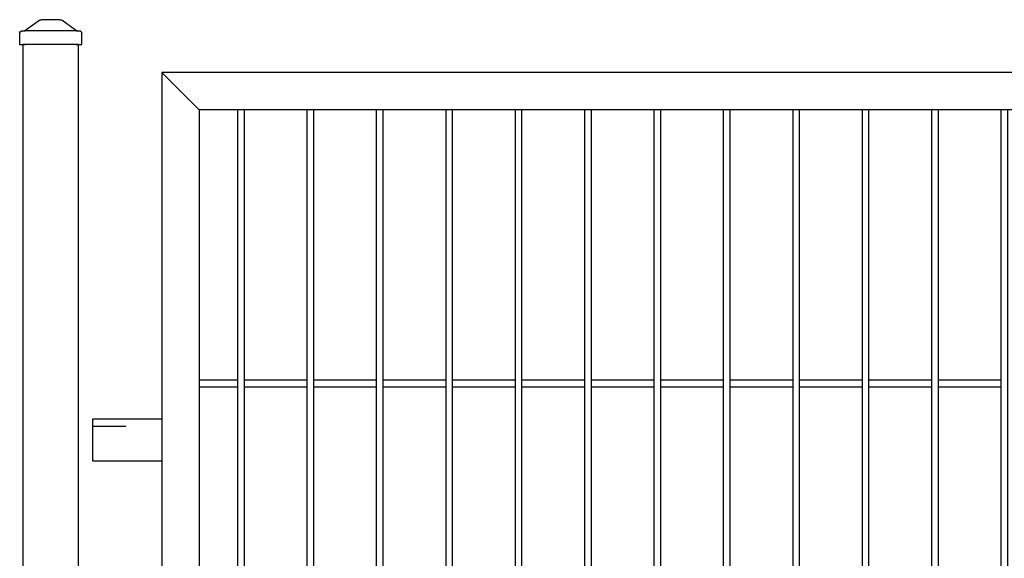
# Model space of a CAD drawing. Header units: inches. Extents: x 43593 to 117387, y -66787 to -26237.
# Tile 8 of 256: x 48715 to 48786, y -33574 to -33535. Entities that reach past the tile are written whole.
import ezdxf

# ---------------------------------------------------------------- set-up
doc = ezdxf.new("R2010")
doc.units = ezdxf.units.IN
doc.header["$MEASUREMENT"] = 0
doc.linetypes.add('ACAD_ISO03W100', pattern=[30, 12, -18])
doc.layers.get('0').update_dxf_attribs({"lineweight": 0})
doc.layers.add('AW OGRODZENIA', color=253, linetype='Continuous')

# ---------------------------------------------------------------- blocks, each defined once
blk = doc.blocks.new('daszek_80x80')
for p, q in [((-35.7, 20.8), (-15.8, 35.2)), ((-13.4, 36), (13.4, 36)), ((15.8, 35.2), (35.7, 20.8)), ((-44.8, 0), (-44.8, 16)), ((-36.8, 20), (-40.8, 20)), ((-36.8, 20), (36.8, 20)), ((40.7, 20), (36.8, 20)), ((44.8, 16), (44.8, 0)), ((-36.8, 0), (-44.8, 0)), ((-36.8, 0), (36.8, 0)), ((44.8, 0), (36.8, 0))]:
    blk.add_line(p, q)
for centre, start, end in [((-13.4, 32), 90, 126.0274), ((13.4, 32), 53.9726, 90), ((-40.8, 16), 90, 180), ((-38.1, 24), 270, 306.0274), ((38.1, 24), 233.9726, 270), ((40.7, 16), 0, 90)]:
    blk.add_arc(centre, 4, start, end)

msp = doc.modelspace()

# ---------------------------------------------------------------- linework, layer by layer
at = {"layer": 'AW OGRODZENIA'}
for p, q in [((48725.038, -33538.702), (48727.738, -33541.402)), ((48727.738, -33560.863), (48730.492, -33560.863)), ((48727.738, -33560.863), (48730.492, -33560.863)), ((48727.738, -33560.863), (48730.492, -33560.863)), ((48727.738, -33560.863), (48730.492, -33560.863)), ((48727.738, -33560.863), (48730.492, -33560.863)), ((48727.738, -33560.863), (48730.492, -33560.863)), ((48727.738, -33560.863), (48730.492, -33560.863)), ((48727.738, -33560.863), (48730.492, -33560.863)), ((48727.738, -33560.863), (48730.492, -33560.863)), ((48727.738, -33560.863), (48730.492, -33560.863)), ((48727.738, -33560.863), (48730.492, -33560.863)), ((48727.738, -33560.863), (48730.492, -33560.863)), ((48727.738, -33560.863), (48730.492, -33560.863)), ((48727.738, -33560.863), (48730.492, -33560.863)), ((48727.738, -33560.863), (48730.492, -33560.863)), ((48727.738, -33560.863), (48730.492, -33560.863)), ((48727.738, -33560.863), (48730.492, -33560.863)), ((48727.738, -33560.863), (48730.492, -33560.863)), ((48727.738, -33560.863), (48730.492, -33560.863)), ((48727.738, -33560.863), (48730.492, -33560.863)), ((48727.738, -33560.863), (48730.492, -33560.863)), ((48727.738, -33560.863), (48730.492, -33560.863)), ((48727.738, -33560.863), (48730.492, -33560.863)), ((48727.738, -33560.863), (48730.492, -33560.863)), ((48727.738, -33560.863), (48730.492, -33560.863)), ((48727.738, -33561.363), (48730.492, -33561.363)), ((48727.738, -33561.363), (48730.492, -33561.363)), ((48727.738, -33561.363), (48730.492, -33561.363)), ((48727.738, -33561.363), (48730.492, -33561.363)), ((48727.738, -33561.363), (48730.492, -33561.363)), ((48727.738, -33561.363), (48730.492, -33561.363)), ((48727.738, -33561.363), (48730.492, -33561.363)), ((48727.738, -33561.363), (48730.492, -33561.363)), ((48727.738, -33561.363), (48730.492, -33561.363)), ((48727.738, -33561.363), (48730.492, -33561.363)), ((48727.738, -33561.363), (48730.492, -33561.363)), ((48727.738, -33561.363), (48730.492, -33561.363)), ((48727.738, -33561.363), (48730.492, -33561.363)), ((48727.738, -33561.363), (48730.492, -33561.363)), ((48727.738, -33561.363), (48730.492, -33561.363)), ((48727.738, -33561.363), (48730.492, -33561.363)), ((48727.738, -33561.363), (48730.492, -33561.363)), ((48727.738, -33561.363), (48730.492, -33561.363)), ((48727.738, -33561.363), (48730.492, -33561.363)), ((48727.738, -33561.363), (48730.492, -33561.363)), ((48727.738, -33561.363), (48730.492, -33561.363)), ((48727.738, -33561.363), (48730.492, -33561.363)), ((48727.738, -33561.363), (48730.492, -33561.363)), ((48727.738, -33561.363), (48730.492, -33561.363)), ((48727.738, -33561.363), (48730.492, -33561.363)), ((48730.988, -33560.863), (48735.492, -33560.863)), ((48730.988, -33560.863), (48735.492, -33560.863)), ((48730.988, -33560.863), (48735.492, -33560.863)), ((48730.988, -33560.863), (48735.492, -33560.863)), ((48730.988, -33560.863), (48735.492, -33560.863)), ((48730.988, -33560.863), (48735.492, -33560.863)), ((48730.988, -33560.863), (48735.492, -33560.863)), ((48730.988, -33560.863), (48735.492, -33560.863)), ((48730.988, -33560.863), (48735.492, -33560.863)), ((48730.988, -33560.863), (48735.492, -33560.863)), ((48730.988, -33560.863), (48735.492, -33560.863)), ((48730.988, -33560.863), (48735.492, -33560.863)), ((48730.988, -33560.863), (48735.492, -33560.863)), ((48730.988, -33560.863), (48735.492, -33560.863)), ((48730.988, -33560.863), (48735.492, -33560.863)), ((48730.988, -33560.863), (48735.492, -33560.863)), ((48730.988, -33560.863), (48735.492, -33560.863)), ((48730.988, -33560.863), (48735.492, -33560.863)), ((48730.988, -33560.863), (48735.492, -33560.863)), ((48730.988, -33560.863), (48735.492, -33560.863)), ((48730.988, -33560.863), (48735.492, -33560.863)), ((48730.988, -33560.863), (48735.492, -33560.863)), ((48730.988, -33560.863), (48735.492, -33560.863)), ((48730.988, -33560.863), (48735.492, -33560.863)), ((48730.988, -33560.863), (48735.492, -33560.863)), ((48730.988, -33561.363), (48735.492, -33561.363)), ((48730.988, -33561.363), (48735.492, -33561.363)), ((48730.988, -33561.363), (48735.492, -33561.363)), ((48730.988, -33561.363), (48735.492, -33561.363)), ((48730.988, -33561.363), (48735.492, -33561.363)), ((48730.988, -33561.363), (48735.492, -33561.363)), ((48730.988, -33561.363), (48735.492, -33561.363)), ((48730.988, -33561.363), (48735.492, -33561.363)), ((48730.988, -33561.363), (48735.492, -33561.363)), ((48730.988, -33561.363), (48735.492, -33561.363)), ((48730.988, -33561.363), (48735.492, -33561.363)), ((48730.988, -33561.363), (48735.492, -33561.363)), ((48730.988, -33561.363), (48735.492, -33561.363)), ((48730.988, -33561.363), (48735.492, -33561.363)), ((48730.988, -33561.363), (48735.492, -33561.363)), ((48730.988, -33561.363), (48735.492, -33561.363)), ((48730.988, -33561.363), (48735.492, -33561.363)), ((48730.988, -33561.363), (48735.492, -33561.363)), ((48730.988, -33561.363), (48735.492, -33561.363)), ((48730.988, -33561.363), (48735.492, -33561.363)), ((48730.988, -33561.363), (48735.492, -33561.363)), ((48730.988, -33561.363), (48735.492, -33561.363)), ((48730.988, -33561.363), (48735.492, -33561.363)), ((48730.988, -33561.363), (48735.492, -33561.363)), ((48730.988, -33561.363), (48735.492, -33561.363)), ((48735.988, -33560.863), (48740.492, -33560.863)), ((48735.988, -33560.863), (48740.492, -33560.863)), ((48735.988, -33560.863), (48740.492, -33560.863)), ((48735.988, -33560.863), (48740.492, -33560.863)), ((48735.988, -33560.863), (48740.492, -33560.863)), ((48735.988, -33560.863), (48740.492, -33560.863)), ((48735.988, -33560.863), (48740.492, -33560.863)), ((48735.988, -33560.863), (48740.492, -33560.863)), ((48735.988, -33560.863), (48740.492, -33560.863)), ((48735.988, -33560.863), (48740.492, -33560.863)), ((48735.988, -33560.863), (48740.492, -33560.863)), ((48735.988, -33560.863), (48740.492, -33560.863)), ((48735.988, -33560.863), (48740.492, -33560.863)), ((48735.988, -33560.863), (48740.492, -33560.863)), ((48735.988, -33560.863), (48740.492, -33560.863)), ((48735.988, -33560.863), (48740.492, -33560.863)), ((48735.988, -33560.863), (48740.492, -33560.863)), ((48735.988, -33560.863), (48740.492, -33560.863)), ((48735.988, -33560.863), (48740.492, -33560.863)), ((48735.988, -33560.863), (48740.492, -33560.863)), ((48735.988, -33560.863), (48740.492, -33560.863)), ((48735.988, -33560.863), (48740.492, -33560.863)), ((48735.988, -33560.863), (48740.492, -33560.863)), ((48735.988, -33560.863), (48740.492, -33560.863)), ((48735.988, -33560.863), (48740.492, -33560.863)), ((48735.988, -33561.363), (48740.492, -33561.363)), ((48735.988, -33561.363), (48740.492, -33561.363)), ((48735.988, -33561.363), (48740.492, -33561.363)), ((48735.988, -33561.363), (48740.492, -33561.363)), ((48735.988, -33561.363), (48740.492, -33561.363)), ((48735.988, -33561.363), (48740.492, -33561.363)), ((48735.988, -33561.363), (48740.492, -33561.363)), ((48735.988, -33561.363), (48740.492, -33561.363)), ((48735.988, -33561.363), (48740.492, -33561.363)), ((48735.988, -33561.363), (48740.492, -33561.363)), ((48735.988, -33561.363), (48740.492, -33561.363)), ((48735.988, -33561.363), (48740.492, -33561.363)), ((48735.988, -33561.363), (48740.492, -33561.363)), ((48735.988, -33561.363), (48740.492, -33561.363)), ((48735.988, -33561.363), (48740.492, -33561.363)), ((48735.988, -33561.363), (48740.492, -33561.363)), ((48735.988, -33561.363), (48740.492, -33561.363)), ((48735.988, -33561.363), (48740.492, -33561.363)), ((48735.988, -33561.363), (48740.492, -33561.363)), ((48735.988, -33561.363), (48740.492, -33561.363)), ((48735.988, -33561.363), (48740.492, -33561.363)), ((48735.988, -33561.363), (48740.492, -33561.363)), ((48735.988, -33561.363), (48740.492, -33561.363)), ((48735.988, -33561.363), (48740.492, -33561.363)), ((48735.988, -33561.363), (48740.492, -33561.363)), ((48740.988, -33560.863), (48745.492, -33560.863)), ((48740.988, -33560.863), (48745.492, -33560.863)), ((48740.988, -33560.863), (48745.492, -33560.863)), ((48740.988, -33560.863), (48745.492, -33560.863)), ((48740.988, -33560.863), (48745.492, -33560.863)), ((48740.988, -33560.863), (48745.492, -33560.863)), ((48740.988, -33560.863), (48745.492, -33560.863)), ((48740.988, -33560.863), (48745.492, -33560.863)), ((48740.988, -33560.863), (48745.492, -33560.863)), ((48740.988, -33560.863), (48745.492, -33560.863)), ((48740.988, -33560.863), (48745.492, -33560.863)), ((48740.988, -33560.863), (48745.492, -33560.863)), ((48740.988, -33560.863), (48745.492, -33560.863)), ((48740.988, -33560.863), (48745.492, -33560.863)), ((48740.988, -33560.863), (48745.492, -33560.863)), ((48740.988, -33560.863), (48745.492, -33560.863)), ((48740.988, -33560.863), (48745.492, -33560.863)), ((48740.988, -33560.863), (48745.492, -33560.863)), ((48740.988, -33560.863), (48745.492, -33560.863)), ((48740.988, -33560.863), (48745.492, -33560.863)), ((48740.988, -33560.863), (48745.492, -33560.863)), ((48740.988, -33560.863), (48745.492, -33560.863)), ((48740.988, -33560.863), (48745.492, -33560.863)), ((48740.988, -33560.863), (48745.492, -33560.863)), ((48740.988, -33560.863), (48745.492, -33560.863)), ((48740.988, -33561.363), (48745.492, -33561.363)), ((48740.988, -33561.363), (48745.492, -33561.363)), ((48740.988, -33561.363), (48745.492, -33561.363)), ((48740.988, -33561.363), (48745.492, -33561.363)), ((48740.988, -33561.363), (48745.492, -33561.363)), ((48740.988, -33561.363), (48745.492, -33561.363)), ((48740.988, -33561.363), (48745.492, -33561.363)), ((48740.988, -33561.363), (48745.492, -33561.363)), ((48740.988, -33561.363), (48745.492, -33561.363)), ((48740.988, -33561.363), (48745.492, -33561.363)), ((48740.988, -33561.363), (48745.492, -33561.363)), ((48740.988, -33561.363), (48745.492, -33561.363)), ((48740.988, -33561.363), (48745.492, -33561.363)), ((48740.988, -33561.363), (48745.492, -33561.363)), ((48740.988, -33561.363), (48745.492, -33561.363)), ((48740.988, -33561.363), (48745.492, -33561.363)), ((48740.988, -33561.363), (48745.492, -33561.363)), ((48740.988, -33561.363), (48745.492, -33561.363)), ((48740.988, -33561.363), (48745.492, -33561.363)), ((48740.988, -33561.363), (48745.492, -33561.363)), ((48740.988, -33561.363), (48745.492, -33561.363)), ((48740.988, -33561.363), (48745.492, -33561.363)), ((48740.988, -33561.363), (48745.492, -33561.363)), ((48740.988, -33561.363), (48745.492, -33561.363)), ((48740.988, -33561.363), (48745.492, -33561.363)), ((48745.988, -33560.863), (48750.492, -33560.863)), ((48745.988, -33560.863), (48750.492, -33560.863)), ((48745.988, -33560.863), (48750.492, -33560.863)), ((48745.988, -33560.863), (48750.492, -33560.863)), ((48745.988, -33560.863), (48750.492, -33560.863)), ((48745.988, -33560.863), (48750.492, -33560.863)), ((48745.988, -33560.863), (48750.492, -33560.863)), ((48745.988, -33560.863), (48750.492, -33560.863)), ((48745.988, -33560.863), (48750.492, -33560.863)), ((48745.988, -33560.863), (48750.492, -33560.863)), ((48745.988, -33560.863), (48750.492, -33560.863)), ((48745.988, -33560.863), (48750.492, -33560.863)), ((48745.988, -33560.863), (48750.492, -33560.863)), ((48745.988, -33560.863), (48750.492, -33560.863)), ((48745.988, -33560.863), (48750.492, -33560.863)), ((48745.988, -33560.863), (48750.492, -33560.863)), ((48745.988, -33560.863), (48750.492, -33560.863)), ((48745.988, -33560.863), (48750.492, -33560.863)), ((48745.988, -33560.863), (48750.492, -33560.863)), ((48745.988, -33560.863), (48750.492, -33560.863)), ((48745.988, -33560.863), (48750.492, -33560.863)), ((48745.988, -33560.863), (48750.492, -33560.863)), ((48745.988, -33560.863), (48750.492, -33560.863)), ((48745.988, -33560.863), (48750.492, -33560.863)), ((48745.988, -33560.863), (48750.492, -33560.863)), ((48745.988, -33561.363), (48750.492, -33561.363)), ((48745.988, -33561.363), (48750.492, -33561.363)), ((48745.988, -33561.363), (48750.492, -33561.363)), ((48745.988, -33561.363), (48750.492, -33561.363)), ((48745.988, -33561.363), (48750.492, -33561.363)), ((48745.988, -33561.363), (48750.492, -33561.363)), ((48745.988, -33561.363), (48750.492, -33561.363)), ((48745.988, -33561.363), (48750.492, -33561.363)), ((48745.988, -33561.363), (48750.492, -33561.363)), ((48745.988, -33561.363), (48750.492, -33561.363)), ((48745.988, -33561.363), (48750.492, -33561.363)), ((48745.988, -33561.363), (48750.492, -33561.363)), ((48745.988, -33561.363), (48750.492, -33561.363)), ((48745.988, -33561.363), (48750.492, -33561.363)), ((48745.988, -33561.363), (48750.492, -33561.363)), ((48745.988, -33561.363), (48750.492, -33561.363)), ((48745.988, -33561.363), (48750.492, -33561.363)), ((48745.988, -33561.363), (48750.492, -33561.363)), ((48745.988, -33561.363), (48750.492, -33561.363)), ((48745.988, -33561.363), (48750.492, -33561.363)), ((48745.988, -33561.363), (48750.492, -33561.363)), ((48745.988, -33561.363), (48750.492, -33561.363)), ((48745.988, -33561.363), (48750.492, -33561.363)), ((48745.988, -33561.363), (48750.492, -33561.363)), ((48745.988, -33561.363), (48750.492, -33561.363)), ((48750.988, -33560.863), (48755.492, -33560.863)), ((48750.988, -33560.863), (48755.492, -33560.863)), ((48750.988, -33560.863), (48755.492, -33560.863)), ((48750.988, -33560.863), (48755.492, -33560.863)), ((48750.988, -33560.863), (48755.492, -33560.863)), ((48750.988, -33560.863), (48755.492, -33560.863)), ((48750.988, -33560.863), (48755.492, -33560.863)), ((48750.988, -33560.863), (48755.492, -33560.863)), ((48750.988, -33560.863), (48755.492, -33560.863)), ((48750.988, -33560.863), (48755.492, -33560.863)), ((48750.988, -33560.863), (48755.492, -33560.863)), ((48750.988, -33560.863), (48755.492, -33560.863)), ((48750.988, -33560.863), (48755.492, -33560.863)), ((48750.988, -33560.863), (48755.492, -33560.863)), ((48750.988, -33560.863), (48755.492, -33560.863)), ((48750.988, -33560.863), (48755.492, -33560.863)), ((48750.988, -33560.863), (48755.492, -33560.863)), ((48750.988, -33560.863), (48755.492, -33560.863)), ((48750.988, -33560.863), (48755.492, -33560.863)), ((48750.988, -33560.863), (48755.492, -33560.863)), ((48750.988, -33560.863), (48755.492, -33560.863)), ((48750.988, -33560.863), (48755.492, -33560.863)), ((48750.988, -33560.863), (48755.492, -33560.863)), ((48750.988, -33560.863), (48755.492, -33560.863)), ((48750.988, -33560.863), (48755.492, -33560.863)), ((48750.988, -33561.363), (48755.492, -33561.363)), ((48750.988, -33561.363), (48755.492, -33561.363)), ((48750.988, -33561.363), (48755.492, -33561.363)), ((48750.988, -33561.363), (48755.492, -33561.363)), ((48750.988, -33561.363), (48755.492, -33561.363)), ((48750.988, -33561.363), (48755.492, -33561.363)), ((48750.988, -33561.363), (48755.492, -33561.363)), ((48750.988, -33561.363), (48755.492, -33561.363)), ((48750.988, -33561.363), (48755.492, -33561.363)), ((48750.988, -33561.363), (48755.492, -33561.363)), ((48750.988, -33561.363), (48755.492, -33561.363)), ((48750.988, -33561.363), (48755.492, -33561.363)), ((48750.988, -33561.363), (48755.492, -33561.363)), ((48750.988, -33561.363), (48755.492, -33561.363)), ((48750.988, -33561.363), (48755.492, -33561.363)), ((48750.988, -33561.363), (48755.492, -33561.363)), ((48750.988, -33561.363), (48755.492, -33561.363)), ((48750.988, -33561.363), (48755.492, -33561.363)), ((48750.988, -33561.363), (48755.492, -33561.363)), ((48750.988, -33561.363), (48755.492, -33561.363)), ((48750.988, -33561.363), (48755.492, -33561.363)), ((48750.988, -33561.363), (48755.492, -33561.363)), ((48750.988, -33561.363), (48755.492, -33561.363)), ((48750.988, -33561.363), (48755.492, -33561.363)), ((48750.988, -33561.363), (48755.492, -33561.363)), ((48755.988, -33560.863), (48760.492, -33560.863)), ((48755.988, -33560.863), (48760.492, -33560.863)), ((48755.988, -33560.863), (48760.492, -33560.863)), ((48755.988, -33560.863), (48760.492, -33560.863)), ((48755.988, -33560.863), (48760.492, -33560.863)), ((48755.988, -33560.863), (48760.492, -33560.863)), ((48755.988, -33560.863), (48760.492, -33560.863)), ((48755.988, -33560.863), (48760.492, -33560.863)), ((48755.988, -33560.863), (48760.492, -33560.863)), ((48755.988, -33560.863), (48760.492, -33560.863)), ((48755.988, -33560.863), (48760.492, -33560.863)), ((48755.988, -33560.863), (48760.492, -33560.863)), ((48755.988, -33560.863), (48760.492, -33560.863)), ((48755.988, -33560.863), (48760.492, -33560.863)), ((48755.988, -33560.863), (48760.492, -33560.863)), ((48755.988, -33560.863), (48760.492, -33560.863)), ((48755.988, -33560.863), (48760.492, -33560.863)), ((48755.988, -33560.863), (48760.492, -33560.863)), ((48755.988, -33560.863), (48760.492, -33560.863)), ((48755.988, -33560.863), (48760.492, -33560.863)), ((48755.988, -33560.863), (48760.492, -33560.863)), ((48755.988, -33560.863), (48760.492, -33560.863)), ((48755.988, -33560.863), (48760.492, -33560.863)), ((48755.988, -33560.863), (48760.492, -33560.863)), ((48755.988, -33560.863), (48760.492, -33560.863)), ((48755.988, -33561.363), (48760.492, -33561.363)), ((48755.988, -33561.363), (48760.492, -33561.363)), ((48755.988, -33561.363), (48760.492, -33561.363)), ((48755.988, -33561.363), (48760.492, -33561.363)), ((48755.988, -33561.363), (48760.492, -33561.363)), ((48755.988, -33561.363), (48760.492, -33561.363)), ((48755.988, -33561.363), (48760.492, -33561.363)), ((48755.988, -33561.363), (48760.492, -33561.363)), ((48755.988, -33561.363), (48760.492, -33561.363)), ((48755.988, -33561.363), (48760.492, -33561.363)), ((48755.988, -33561.363), (48760.492, -33561.363)), ((48755.988, -33561.363), (48760.492, -33561.363)), ((48755.988, -33561.363), (48760.492, -33561.363)), ((48755.988, -33561.363), (48760.492, -33561.363)), ((48755.988, -33561.363), (48760.492, -33561.363)), ((48755.988, -33561.363), (48760.492, -33561.363)), ((48755.988, -33561.363), (48760.492, -33561.363)), ((48755.988, -33561.363), (48760.492, -33561.363)), ((48755.988, -33561.363), (48760.492, -33561.363)), ((48755.988, -33561.363), (48760.492, -33561.363)), ((48755.988, -33561.363), (48760.492, -33561.363)), ((48755.988, -33561.363), (48760.492, -33561.363)), ((48755.988, -33561.363), (48760.492, -33561.363)), ((48755.988, -33561.363), (48760.492, -33561.363)), ((48755.988, -33561.363), (48760.492, -33561.363)), ((48760.988, -33560.863), (48765.492, -33560.863)), ((48760.988, -33560.863), (48765.492, -33560.863)), ((48760.988, -33560.863), (48765.492, -33560.863)), ((48760.988, -33560.863), (48765.492, -33560.863)), ((48760.988, -33560.863), (48765.492, -33560.863)), ((48760.988, -33560.863), (48765.492, -33560.863)), ((48760.988, -33560.863), (48765.492, -33560.863)), ((48760.988, -33560.863), (48765.492, -33560.863)), ((48760.988, -33560.863), (48765.492, -33560.863)), ((48760.988, -33560.863), (48765.492, -33560.863)), ((48760.988, -33560.863), (48765.492, -33560.863)), ((48760.988, -33560.863), (48765.492, -33560.863)), ((48760.988, -33560.863), (48765.492, -33560.863)), ((48760.988, -33560.863), (48765.492, -33560.863)), ((48760.988, -33560.863), (48765.492, -33560.863)), ((48760.988, -33560.863), (48765.492, -33560.863)), ((48760.988, -33560.863), (48765.492, -33560.863)), ((48760.988, -33560.863), (48765.492, -33560.863)), ((48760.988, -33560.863), (48765.492, -33560.863)), ((48760.988, -33560.863), (48765.492, -33560.863)), ((48760.988, -33560.863), (48765.492, -33560.863)), ((48760.988, -33560.863), (48765.492, -33560.863)), ((48760.988, -33560.863), (48765.492, -33560.863)), ((48760.988, -33560.863), (48765.492, -33560.863)), ((48760.988, -33560.863), (48765.492, -33560.863)), ((48760.988, -33561.363), (48765.492, -33561.363)), ((48760.988, -33561.363), (48765.492, -33561.363)), ((48760.988, -33561.363), (48765.492, -33561.363)), ((48760.988, -33561.363), (48765.492, -33561.363)), ((48760.988, -33561.363), (48765.492, -33561.363)), ((48760.988, -33561.363), (48765.492, -33561.363)), ((48760.988, -33561.363), (48765.492, -33561.363)), ((48760.988, -33561.363), (48765.492, -33561.363)), ((48760.988, -33561.363), (48765.492, -33561.363)), ((48760.988, -33561.363), (48765.492, -33561.363)), ((48760.988, -33561.363), (48765.492, -33561.363)), ((48760.988, -33561.363), (48765.492, -33561.363)), ((48760.988, -33561.363), (48765.492, -33561.363)), ((48760.988, -33561.363), (48765.492, -33561.363)), ((48760.988, -33561.363), (48765.492, -33561.363)), ((48760.988, -33561.363), (48765.492, -33561.363)), ((48760.988, -33561.363), (48765.492, -33561.363)), ((48760.988, -33561.363), (48765.492, -33561.363)), ((48760.988, -33561.363), (48765.492, -33561.363)), ((48760.988, -33561.363), (48765.492, -33561.363)), ((48760.988, -33561.363), (48765.492, -33561.363)), ((48760.988, -33561.363), (48765.492, -33561.363)), ((48760.988, -33561.363), (48765.492, -33561.363)), ((48760.988, -33561.363), (48765.492, -33561.363)), ((48760.988, -33561.363), (48765.492, -33561.363)), ((48765.988, -33560.863), (48770.492, -33560.863)), ((48765.988, -33560.863), (48770.492, -33560.863)), ((48765.988, -33560.863), (48770.492, -33560.863)), ((48765.988, -33560.863), (48770.492, -33560.863)), ((48765.988, -33560.863), (48770.492, -33560.863)), ((48765.988, -33560.863), (48770.492, -33560.863)), ((48765.988, -33560.863), (48770.492, -33560.863)), ((48765.988, -33560.863), (48770.492, -33560.863)), ((48765.988, -33560.863), (48770.492, -33560.863)), ((48765.988, -33560.863), (48770.492, -33560.863)), ((48765.988, -33560.863), (48770.492, -33560.863)), ((48765.988, -33560.863), (48770.492, -33560.863)), ((48765.988, -33560.863), (48770.492, -33560.863)), ((48765.988, -33560.863), (48770.492, -33560.863)), ((48765.988, -33560.863), (48770.492, -33560.863)), ((48765.988, -33560.863), (48770.492, -33560.863)), ((48765.988, -33560.863), (48770.492, -33560.863)), ((48765.988, -33560.863), (48770.492, -33560.863)), ((48765.988, -33560.863), (48770.492, -33560.863)), ((48765.988, -33560.863), (48770.492, -33560.863)), ((48765.988, -33560.863), (48770.492, -33560.863)), ((48765.988, -33560.863), (48770.492, -33560.863)), ((48765.988, -33560.863), (48770.492, -33560.863)), ((48765.988, -33560.863), (48770.492, -33560.863)), ((48765.988, -33560.863), (48770.492, -33560.863)), ((48765.988, -33561.363), (48770.492, -33561.363)), ((48765.988, -33561.363), (48770.492, -33561.363)), ((48765.988, -33561.363), (48770.492, -33561.363)), ((48765.988, -33561.363), (48770.492, -33561.363)), ((48765.988, -33561.363), (48770.492, -33561.363)), ((48765.988, -33561.363), (48770.492, -33561.363)), ((48765.988, -33561.363), (48770.492, -33561.363)), ((48765.988, -33561.363), (48770.492, -33561.363)), ((48765.988, -33561.363), (48770.492, -33561.363)), ((48765.988, -33561.363), (48770.492, -33561.363)), ((48765.988, -33561.363), (48770.492, -33561.363)), ((48765.988, -33561.363), (48770.492, -33561.363)), ((48765.988, -33561.363), (48770.492, -33561.363)), ((48765.988, -33561.363), (48770.492, -33561.363)), ((48765.988, -33561.363), (48770.492, -33561.363)), ((48765.988, -33561.363), (48770.492, -33561.363)), ((48765.988, -33561.363), (48770.492, -33561.363)), ((48765.988, -33561.363), (48770.492, -33561.363)), ((48765.988, -33561.363), (48770.492, -33561.363)), ((48765.988, -33561.363), (48770.492, -33561.363)), ((48765.988, -33561.363), (48770.492, -33561.363)), ((48765.988, -33561.363), (48770.492, -33561.363)), ((48765.988, -33561.363), (48770.492, -33561.363)), ((48765.988, -33561.363), (48770.492, -33561.363)), ((48765.988, -33561.363), (48770.492, -33561.363)), ((48770.988, -33560.863), (48775.492, -33560.863)), ((48770.988, -33560.863), (48775.492, -33560.863)), ((48770.988, -33560.863), (48775.492, -33560.863)), ((48770.988, -33560.863), (48775.492, -33560.863)), ((48770.988, -33560.863), (48775.492, -33560.863)), ((48770.988, -33560.863), (48775.492, -33560.863)), ((48770.988, -33560.863), (48775.492, -33560.863)), ((48770.988, -33560.863), (48775.492, -33560.863)), ((48770.988, -33560.863), (48775.492, -33560.863)), ((48770.988, -33560.863), (48775.492, -33560.863)), ((48770.988, -33560.863), (48775.492, -33560.863)), ((48770.988, -33560.863), (48775.492, -33560.863)), ((48770.988, -33560.863), (48775.492, -33560.863)), ((48770.988, -33560.863), (48775.492, -33560.863)), ((48770.988, -33560.863), (48775.492, -33560.863)), ((48770.988, -33560.863), (48775.492, -33560.863)), ((48770.988, -33560.863), (48775.492, -33560.863)), ((48770.988, -33560.863), (48775.492, -33560.863)), ((48770.988, -33560.863), (48775.492, -33560.863)), ((48770.988, -33560.863), (48775.492, -33560.863)), ((48770.988, -33560.863), (48775.492, -33560.863)), ((48770.988, -33560.863), (48775.492, -33560.863)), ((48770.988, -33560.863), (48775.492, -33560.863)), ((48770.988, -33560.863), (48775.492, -33560.863)), ((48770.988, -33560.863), (48775.492, -33560.863)), ((48770.988, -33561.363), (48775.492, -33561.363)), ((48770.988, -33561.363), (48775.492, -33561.363)), ((48770.988, -33561.363), (48775.492, -33561.363)), ((48770.988, -33561.363), (48775.492, -33561.363)), ((48770.988, -33561.363), (48775.492, -33561.363)), ((48770.988, -33561.363), (48775.492, -33561.363)), ((48770.988, -33561.363), (48775.492, -33561.363)), ((48770.988, -33561.363), (48775.492, -33561.363)), ((48770.988, -33561.363), (48775.492, -33561.363)), ((48770.988, -33561.363), (48775.492, -33561.363)), ((48770.988, -33561.363), (48775.492, -33561.363)), ((48770.988, -33561.363), (48775.492, -33561.363)), ((48770.988, -33561.363), (48775.492, -33561.363)), ((48770.988, -33561.363), (48775.492, -33561.363)), ((48770.988, -33561.363), (48775.492, -33561.363)), ((48770.988, -33561.363), (48775.492, -33561.363)), ((48770.988, -33561.363), (48775.492, -33561.363)), ((48770.988, -33561.363), (48775.492, -33561.363)), ((48770.988, -33561.363), (48775.492, -33561.363)), ((48770.988, -33561.363), (48775.492, -33561.363)), ((48770.988, -33561.363), (48775.492, -33561.363)), ((48770.988, -33561.363), (48775.492, -33561.363)), ((48770.988, -33561.363), (48775.492, -33561.363)), ((48770.988, -33561.363), (48775.492, -33561.363)), ((48770.988, -33561.363), (48775.492, -33561.363)), ((48775.988, -33560.863), (48780.492, -33560.863)), ((48775.988, -33560.863), (48780.492, -33560.863)), ((48775.988, -33560.863), (48780.492, -33560.863)), ((48775.988, -33560.863), (48780.492, -33560.863)), ((48775.988, -33560.863), (48780.492, -33560.863)), ((48775.988, -33560.863), (48780.492, -33560.863)), ((48775.988, -33560.863), (48780.492, -33560.863)), ((48775.988, -33560.863), (48780.492, -33560.863)), ((48775.988, -33560.863), (48780.492, -33560.863)), ((48775.988, -33560.863), (48780.492, -33560.863)), ((48775.988, -33560.863), (48780.492, -33560.863)), ((48775.988, -33560.863), (48780.492, -33560.863)), ((48775.988, -33560.863), (48780.492, -33560.863)), ((48775.988, -33560.863), (48780.492, -33560.863)), ((48775.988, -33560.863), (48780.492, -33560.863)), ((48775.988, -33560.863), (48780.492, -33560.863)), ((48775.988, -33560.863), (48780.492, -33560.863)), ((48775.988, -33560.863), (48780.492, -33560.863)), ((48775.988, -33560.863), (48780.492, -33560.863)), ((48775.988, -33560.863), (48780.492, -33560.863)), ((48775.988, -33560.863), (48780.492, -33560.863)), ((48775.988, -33560.863), (48780.492, -33560.863)), ((48775.988, -33560.863), (48780.492, -33560.863)), ((48775.988, -33560.863), (48780.492, -33560.863)), ((48775.988, -33560.863), (48780.492, -33560.863)), ((48775.988, -33561.363), (48780.492, -33561.363)), ((48775.988, -33561.363), (48780.492, -33561.363)), ((48775.988, -33561.363), (48780.492, -33561.363)), ((48775.988, -33561.363), (48780.492, -33561.363)), ((48775.988, -33561.363), (48780.492, -33561.363)), ((48775.988, -33561.363), (48780.492, -33561.363)), ((48775.988, -33561.363), (48780.492, -33561.363)), ((48775.988, -33561.363), (48780.492, -33561.363)), ((48775.988, -33561.363), (48780.492, -33561.363)), ((48775.988, -33561.363), (48780.492, -33561.363)), ((48775.988, -33561.363), (48780.492, -33561.363)), ((48775.988, -33561.363), (48780.492, -33561.363)), ((48775.988, -33561.363), (48780.492, -33561.363)), ((48775.988, -33561.363), (48780.492, -33561.363)), ((48775.988, -33561.363), (48780.492, -33561.363)), ((48775.988, -33561.363), (48780.492, -33561.363)), ((48775.988, -33561.363), (48780.492, -33561.363)), ((48775.988, -33561.363), (48780.492, -33561.363)), ((48775.988, -33561.363), (48780.492, -33561.363)), ((48775.988, -33561.363), (48780.492, -33561.363)), ((48775.988, -33561.363), (48780.492, -33561.363)), ((48775.988, -33561.363), (48780.492, -33561.363)), ((48775.988, -33561.363), (48780.492, -33561.363)), ((48775.988, -33561.363), (48780.492, -33561.363)), ((48775.988, -33561.363), (48780.492, -33561.363)), ((48780.988, -33560.863), (48785.492, -33560.863)), ((48780.988, -33560.863), (48785.492, -33560.863)), ((48780.988, -33560.863), (48785.492, -33560.863)), ((48780.988, -33560.863), (48785.492, -33560.863)), ((48780.988, -33560.863), (48785.492, -33560.863)), ((48780.988, -33560.863), (48785.492, -33560.863)), ((48780.988, -33560.863), (48785.492, -33560.863)), ((48780.988, -33560.863), (48785.492, -33560.863)), ((48780.988, -33560.863), (48785.492, -33560.863)), ((48780.988, -33560.863), (48785.492, -33560.863)), ((48780.988, -33560.863), (48785.492, -33560.863)), ((48780.988, -33560.863), (48785.492, -33560.863)), ((48780.988, -33560.863), (48785.492, -33560.863)), ((48780.988, -33560.863), (48785.492, -33560.863)), ((48780.988, -33560.863), (48785.492, -33560.863)), ((48780.988, -33560.863), (48785.492, -33560.863)), ((48780.988, -33560.863), (48785.492, -33560.863)), ((48780.988, -33560.863), (48785.492, -33560.863)), ((48780.988, -33560.863), (48785.492, -33560.863)), ((48780.988, -33560.863), (48785.492, -33560.863)), ((48780.988, -33560.863), (48785.492, -33560.863)), ((48780.988, -33560.863), (48785.492, -33560.863)), ((48780.988, -33560.863), (48785.492, -33560.863)), ((48780.988, -33560.863), (48785.492, -33560.863)), ((48780.988, -33560.863), (48785.492, -33560.863)), ((48780.988, -33561.363), (48785.492, -33561.363)), ((48780.988, -33561.363), (48785.492, -33561.363)), ((48780.988, -33561.363), (48785.492, -33561.363)), ((48780.988, -33561.363), (48785.492, -33561.363)), ((48780.988, -33561.363), (48785.492, -33561.363)), ((48780.988, -33561.363), (48785.492, -33561.363)), ((48780.988, -33561.363), (48785.492, -33561.363)), ((48780.988, -33561.363), (48785.492, -33561.363)), ((48780.988, -33561.363), (48785.492, -33561.363)), ((48780.988, -33561.363), (48785.492, -33561.363)), ((48780.988, -33561.363), (48785.492, -33561.363)), ((48780.988, -33561.363), (48785.492, -33561.363)), ((48780.988, -33561.363), (48785.492, -33561.363)), ((48780.988, -33561.363), (48785.492, -33561.363)), ((48780.988, -33561.363), (48785.492, -33561.363)), ((48780.988, -33561.363), (48785.492, -33561.363)), ((48780.988, -33561.363), (48785.492, -33561.363)), ((48780.988, -33561.363), (48785.492, -33561.363)), ((48780.988, -33561.363), (48785.492, -33561.363)), ((48780.988, -33561.363), (48785.492, -33561.363)), ((48780.988, -33561.363), (48785.492, -33561.363)), ((48780.988, -33561.363), (48785.492, -33561.363)), ((48780.988, -33561.363), (48785.492, -33561.363)), ((48780.988, -33561.363), (48785.492, -33561.363)), ((48780.988, -33561.363), (48785.492, -33561.363)), ((48725.038, -33563.702), (48720.038, -33563.702)), ((48720.038, -33563.702), (48720.038, -33566.702)), ((48720.038, -33563.702), (48720.038, -33564.202)), ((48720.038, -33566.702), (48725.038, -33566.702))]:
    msp.add_line(p, q, dxfattribs=at)
at = {"layer": 'AW OGRODZENIA', "linetype": 'ACAD_ISO03W100', "ltscale": 0.2}
msp.add_line((48720.038, -33564.202), (48725.038, -33564.202), dxfattribs=at)
at = {"layer": 'AW OGRODZENIA', "color": 0}
msp.add_lwpolyline([(48719.038, -33536.702), (48715.038, -33536.702), (48715.038, -33690.208), (48719.038, -33690.208)], close=True, dxfattribs=at)
at = {"layer": 'AW OGRODZENIA'}
for points in [[(48725.038, -33658.702), (48975.038, -33658.702), (48975.038, -33538.702), (48725.038, -33538.702)], [(48727.738, -33656.002), (48972.338, -33656.002), (48972.338, -33541.402), (48727.738, -33541.402)], [(48730.988, -33541.402), (48730.492, -33541.402), (48730.492, -33656.002), (48730.988, -33656.002)], [(48735.988, -33541.402), (48735.492, -33541.402), (48735.492, -33656.002), (48735.988, -33656.002)], [(48740.988, -33541.402), (48740.492, -33541.402), (48740.492, -33656.002), (48740.988, -33656.002)], [(48745.988, -33541.402), (48745.492, -33541.402), (48745.492, -33656.002), (48745.988, -33656.002)], [(48750.988, -33541.402), (48750.492, -33541.402), (48750.492, -33656.002), (48750.988, -33656.002)], [(48755.988, -33541.402), (48755.492, -33541.402), (48755.492, -33656.002), (48755.988, -33656.002)], [(48760.988, -33541.402), (48760.492, -33541.402), (48760.492, -33656.002), (48760.988, -33656.002)], [(48765.988, -33541.402), (48765.492, -33541.402), (48765.492, -33656.002), (48765.988, -33656.002)], [(48770.988, -33541.402), (48770.492, -33541.402), (48770.492, -33656.002), (48770.988, -33656.002)], [(48775.988, -33541.402), (48775.492, -33541.402), (48775.492, -33656.002), (48775.988, -33656.002)], [(48780.988, -33541.402), (48780.492, -33541.402), (48780.492, -33656.002), (48780.988, -33656.002)], [(48785.988, -33541.402), (48785.492, -33541.402), (48785.492, -33656.002), (48785.988, -33656.002)]]:
    msp.add_lwpolyline(points, close=True, dxfattribs=at)

# ---------------------------------------------------------------- block references
at = {"layer": 'AW OGRODZENIA', "color": 0, "xscale": -0.05, "yscale": 0.05, "zscale": 0.05}
msp.add_blockref('daszek_80x80', (48717.038, -33536.702), dxfattribs=at)

doc.saveas('drawing.dxf')
